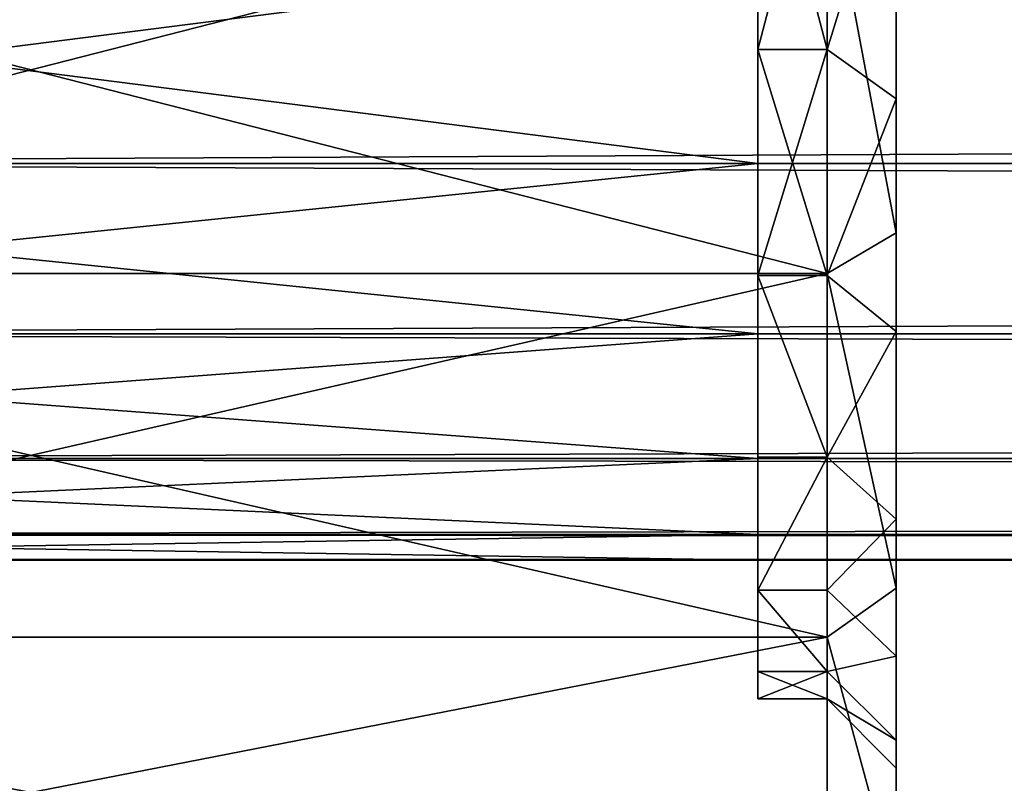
# Model space of a CAD drawing. Header units: centimetres. Extents: x -19 to 19, y -3.5 to 3.5.
# Tile 128 of 154: x -11.633 to -10.922, y -1.661 to -1.11. Entities that reach past the tile are written whole.
import ezdxf

# ---------------------------------------------------------------- set-up
doc = ezdxf.new("R2010")
doc.units = ezdxf.units.CM
doc.header["$LTSCALE"] = 2.54
doc.layers.get('0').update_dxf_attribs({"true_color": 0xff5454})
doc.layers.add('CHROM', color=7, linetype='Continuous', true_color=0x777799)

# ---------------------------------------------------------------- blocks, each defined once
blk = doc.blocks.new('Grupuj#2')
at = {"color": 0}
for p, q in [((0, 2.28647, 4.38168), (30.7, 2.28647, 4.38168)), ((0, 2.28647, 4.38168), (30.7, 2.28647, 4.38168)), ((0, 2.28647, 2.61832), (30.7, 2.28647, 2.61832)), ((0, 2.28647, 2.61832), (30.7, 2.28647, 2.61832)), ((0, 2.16349, 4.18099), (30.7, 2.16349, 4.18099)), ((0, 2.16349, 4.18099), (30.7, 2.16349, 4.18099)), ((0, 2.16349, 2.81901), (30.7, 2.16349, 2.81901)), ((0, 2.16349, 2.81901), (30.7, 2.16349, 2.81901)), ((0, 2.07342, 3.96353), (30.7, 2.07342, 3.96353)), ((0, 2.07342, 3.96353), (30.7, 2.07342, 3.96353)), ((0, 2.07342, 3.03647), (30.7, 2.07342, 3.03647)), ((0, 2.07342, 3.03647), (30.7, 2.07342, 3.03647)), ((0, 2.01847, 3.26535), (30.7, 2.01847, 3.26535)), ((0, 2.01847, 3.73465), (30.7, 2.01847, 3.73465)), ((0, 2.01847, 3.73465), (30.7, 2.01847, 3.73465)), ((0, 2.01847, 3.26535), (30.7, 2.01847, 3.26535)), ((0, 2, 3.5), (30.7, 2, 3.5)), ((0, 2, 3.5), (30.7, 2, 3.5))]:
    blk.add_line(p, q, dxfattribs=at)
mesh = blk.add_polyface(dxfattribs=at)
corners = [(30.7, 2.43934, 4.56066), (0, 2.28647, 4.38168), (30.7, 2.28647, 4.38168), (0, 2.43934, 4.56066)]
mesh.append_faces([[corners[k] for k in face] for face in [(0, 1, 2), (1, 0, 3)]], dxfattribs={"vtx0": -1, "color": 0})
mesh = blk.add_polyface(dxfattribs=at)
corners = [(30.7, 2.28647, 2.61832), (0, 2.43934, 2.43934), (30.7, 2.43934, 2.43934), (0, 2.28647, 2.61832)]
mesh.append_faces([[corners[k] for k in face] for face in [(0, 1, 2), (1, 0, 3)]], dxfattribs={"vtx0": -1, "color": 0})
mesh = blk.add_polyface(dxfattribs=at)
corners = [(30.7, 2.28647, 4.38168), (0, 2.16349, 4.18099), (30.7, 2.16349, 4.18099), (0, 2.28647, 4.38168)]
mesh.append_faces([[corners[k] for k in face] for face in [(0, 1, 2), (1, 0, 3)]], dxfattribs={"vtx0": -1, "color": 0})
mesh = blk.add_polyface(dxfattribs=at)
corners = [(30.7, 2.16349, 2.81901), (0, 2.28647, 2.61832), (30.7, 2.28647, 2.61832), (0, 2.16349, 2.81901)]
mesh.append_faces([[corners[k] for k in face] for face in [(0, 1, 2), (1, 0, 3)]], dxfattribs={"vtx0": -1, "color": 0})
mesh = blk.add_polyface(dxfattribs=at)
corners = [(30.7, 2.16349, 4.18099), (0, 2.07342, 3.96353), (30.7, 2.07342, 3.96353), (0, 2.16349, 4.18099)]
mesh.append_faces([[corners[k] for k in face] for face in [(0, 1, 2), (1, 0, 3)]], dxfattribs={"vtx0": -1, "color": 0})
mesh = blk.add_polyface(dxfattribs=at)
corners = [(30.7, 2.07342, 3.03647), (0, 2.16349, 2.81901), (30.7, 2.16349, 2.81901), (0, 2.07342, 3.03647)]
mesh.append_faces([[corners[k] for k in face] for face in [(0, 1, 2), (1, 0, 3)]], dxfattribs={"vtx0": -1, "color": 0})
mesh = blk.add_polyface(dxfattribs=at)
corners = [(30.7, 2.07342, 3.96353), (0, 2.01847, 3.73465), (30.7, 2.01847, 3.73465), (0, 2.07342, 3.96353)]
mesh.append_faces([[corners[k] for k in face] for face in [(0, 1, 2), (1, 0, 3)]], dxfattribs={"vtx0": -1, "color": 0})
mesh = blk.add_polyface(dxfattribs=at)
corners = [(30.7, 2.01847, 3.26535), (0, 2.07342, 3.03647), (30.7, 2.07342, 3.03647), (0, 2.01847, 3.26535)]
mesh.append_faces([[corners[k] for k in face] for face in [(0, 1, 2), (1, 0, 3)]], dxfattribs={"vtx0": -1, "color": 0})
mesh = blk.add_polyface(dxfattribs=at)
corners = [(30.7, 2, 3.5), (0, 2.01847, 3.26535), (30.7, 2.01847, 3.26535), (0, 2, 3.5)]
mesh.append_faces([[corners[k] for k in face] for face in [(0, 1, 2), (1, 0, 3)]], dxfattribs={"vtx0": -1, "color": 0})
mesh = blk.add_polyface(dxfattribs=at)
corners = [(30.7, 2.01847, 3.73465), (0, 2, 3.5), (30.7, 2, 3.5), (0, 2.01847, 3.73465)]
mesh.append_faces([[corners[k] for k in face] for face in [(0, 1, 2), (1, 0, 3)]], dxfattribs={"vtx0": -1, "color": 0})
blk = doc.blocks.new('Grupuj#1')
at = {"color": 0}
for p, q in [((5.4934, 1.06863, 3.33137), (5.4934, 1.25954, 3.49443)), ((5.4934, 1.25954, 0.90557), (5.4934, 1.06863, 1.06863)), ((5.4934, 1.25954, 0.90557), (5.4934, 1.06863, 1.06863)), ((5.4934, 1.06863, 3.33137), (5.4934, 1.25954, 3.49443)), ((5.5434, 1.25954, 0.90557), (5.5434, 1.06863, 1.06863)), ((5.5434, 1.06863, 3.33137), (5.5434, 1.25954, 3.49443)), ((5.5434, 1.06863, 3.33137), (5.5434, 1.25954, 3.49443)), ((5.5434, 1.25954, 0.90557), (5.5434, 1.06863, 1.06863)), ((5.5934, 1.23006, 0.865), (5.5934, 1.03316, 1.03316)), ((5.5934, 1.03316, 3.36684), (5.5934, 1.23006, 3.535)), ((5.5934, 1.03316, 3.36684), (5.5934, 1.23006, 3.535)), ((5.5934, 1.23006, 0.865), (5.5934, 1.03316, 1.03316)), ((5.5934, 1.03316, 3.36684), (5.5934, 1.23006, 3.535)), ((5.5934, 1.23006, 0.865), (5.5934, 1.03316, 1.03316)), ((5.5934, 1.22399, 0.28447), (5.5934, 0.93635, 0.46074)), ((5.5934, 1.22399, 4.11553), (5.5934, 0.93635, 3.93926)), ((5.5934, 1.22399, 0.28447), (5.5934, 0.93635, 0.46074)), ((5.5934, 1.22399, 4.11553), (5.5934, 0.93635, 3.93926)), ((5.5434, 0.90687, 0.42016), (5.5434, 1.20122, 0.23979)), ((5.5434, 1.20122, 4.16021), (5.5434, 0.90687, 3.97984)), ((5.5434, 0.90687, 0.42016), (5.5434, 1.20122, 0.23979)), ((5.5434, 1.20122, 4.16021), (5.5434, 0.90687, 3.97984)), ((5.4934, 1.13934, 1.13934), (5.4934, 0.98647, 1.31832)), ((5.4934, 0.98647, 3.08168), (5.4934, 1.13934, 3.26066)), ((5.4934, 0.98647, 3.08168), (5.4934, 1.13934, 3.26066)), ((5.4934, 1.13934, 1.13934), (5.4934, 0.98647, 1.31832)), ((5.4934, 0.90557, 3.14046), (5.4934, 1.06863, 3.33137)), ((5.4934, 1.06863, 1.06863), (5.4934, 0.90557, 1.25954)), ((5.5434, 1.06863, 1.06863), (5.4934, 1.06863, 1.06863)), ((5.5434, 1.06863, 1.06863), (5.4934, 1.06863, 1.06863)), ((5.4934, 1.06863, 1.06863), (5.4934, 0.90557, 1.25954)), ((5.5434, 1.06863, 3.33137), (5.4934, 1.06863, 3.33137)), ((5.5434, 1.06863, 3.33137), (5.4934, 1.06863, 3.33137)), ((5.4934, 0.90557, 3.14046), (5.4934, 1.06863, 3.33137)), ((5.5434, 1.06863, 1.06863), (5.5434, 0.90557, 1.25954)), ((5.5434, 0.90557, 3.14046), (5.5434, 1.06863, 3.33137)), ((5.5934, 1.03316, 3.36684), (5.5434, 1.06863, 3.33137)), ((5.5434, 1.06863, 1.06863), (5.5434, 0.90557, 1.25954)), ((5.5934, 1.03316, 1.03316), (5.5434, 1.06863, 1.06863)), ((5.5434, 0.90557, 3.14046), (5.5434, 1.06863, 3.33137)), ((5.5934, 1.03316, 3.36684), (5.5434, 1.06863, 3.33137)), ((5.5934, 1.03316, 1.03316), (5.5434, 1.06863, 1.06863)), ((5.5934, 1.03316, 1.03316), (5.5934, 0.865, 1.23006)), ((5.5934, 0.865, 3.16994), (5.5934, 1.03316, 3.36684)), ((5.5934, 0.865, 3.16994), (5.5934, 1.03316, 3.36684)), ((5.5934, 1.03316, 1.03316), (5.5934, 0.865, 1.23006)), ((5.5934, 1.03316, 1.03316), (5.5934, 0.865, 1.23006)), ((5.5934, 0.865, 3.16994), (5.5934, 1.03316, 3.36684)), ((5.4934, 0.98647, 3.08168), (4.2934, 0.98647, 3.08168)), ((5.4934, 0.98647, 3.08168), (4.2934, 0.98647, 3.08168)), ((5.4934, 0.98647, 1.31832), (4.2934, 0.98647, 1.31832)), ((5.4934, 0.98647, 1.31832), (4.2934, 0.98647, 1.31832)), ((5.4934, 0.98647, 1.31832), (5.4934, 0.86349, 1.51901)), ((5.4934, 0.86349, 2.88099), (5.4934, 0.98647, 3.08168)), ((5.4934, 0.86349, 2.88099), (5.4934, 0.98647, 3.08168)), ((5.4934, 0.98647, 1.31832), (5.4934, 0.86349, 1.51901)), ((5.5434, 0.90687, 0.42016), (5.5934, 0.93635, 0.46074)), ((5.5434, 0.90687, 0.42016), (5.5934, 0.93635, 0.46074)), ((5.5934, 0.93635, 3.93926), (5.5434, 0.90687, 3.97984)), ((5.5934, 0.93635, 3.93926), (5.5434, 0.90687, 3.97984)), ((5.5934, 0.93635, 0.46074), (5.5934, 0.67983, 0.67983)), ((5.5934, 0.93635, 3.93926), (5.5934, 0.67983, 3.72017)), ((5.5934, 0.93635, 0.46074), (5.5934, 0.67983, 0.67983)), ((5.5934, 0.93635, 3.93926), (5.5934, 0.67983, 3.72017)), ((4.3934, 0.90687, 0.42016), (5.5434, 0.90687, 0.42016)), ((4.3934, 0.90687, 0.42016), (5.5434, 0.90687, 0.42016)), ((4.3934, 0.90687, 3.97984), (5.5434, 0.90687, 3.97984)), ((4.3934, 0.90687, 3.97984), (5.5434, 0.90687, 3.97984)), ((5.4934, 0.77439, 2.92638), (5.4934, 0.90557, 3.14046)), ((5.4934, 0.90557, 1.25954), (5.4934, 0.77439, 1.47362)), ((5.5434, 0.90557, 1.25954), (5.4934, 0.90557, 1.25954)), ((5.5434, 0.90557, 3.14046), (5.4934, 0.90557, 3.14046)), ((5.4934, 0.77439, 2.92638), (5.4934, 0.90557, 3.14046)), ((5.5434, 0.90557, 1.25954), (5.4934, 0.90557, 1.25954)), ((5.4934, 0.90557, 1.25954), (5.4934, 0.77439, 1.47362)), ((5.5434, 0.90557, 3.14046), (5.4934, 0.90557, 3.14046)), ((5.5434, 0.64437, 0.64437), (5.5434, 0.90687, 0.42016)), ((5.5434, 0.90687, 3.97984), (5.5434, 0.64437, 3.75563)), ((5.5434, 0.64437, 0.64437), (5.5434, 0.90687, 0.42016)), ((5.5434, 0.90687, 3.97984), (5.5434, 0.64437, 3.75563)), ((5.5434, 0.77439, 2.92638), (5.5434, 0.90557, 3.14046)), ((5.5434, 0.90557, 1.25954), (5.5434, 0.77439, 1.47362)), ((5.5434, 0.77439, 2.92638), (5.5434, 0.90557, 3.14046)), ((5.5434, 0.90557, 3.14046), (5.5934, 0.865, 3.16994)), ((5.5934, 0.865, 1.23006), (5.5434, 0.90557, 1.25954)), ((5.5434, 0.90557, 1.25954), (5.5434, 0.77439, 1.47362)), ((5.5934, 0.865, 1.23006), (5.5434, 0.90557, 1.25954)), ((5.5434, 0.90557, 3.14046), (5.5934, 0.865, 3.16994)), ((5.4934, 0.86349, 2.88099), (4.2934, 0.86349, 2.88099)), ((5.4934, 0.86349, 2.88099), (4.2934, 0.86349, 2.88099)), ((5.4934, 0.86349, 1.51901), (4.2934, 0.86349, 1.51901)), ((5.4934, 0.86349, 1.51901), (4.2934, 0.86349, 1.51901)), ((5.4934, 0.86349, 1.51901), (5.4934, 0.77342, 1.73647)), ((5.4934, 0.77342, 2.66353), (5.4934, 0.86349, 2.88099)), ((5.4934, 0.77342, 2.66353), (5.4934, 0.86349, 2.88099)), ((5.4934, 0.86349, 1.51901), (5.4934, 0.77342, 1.73647)), ((5.5934, 0.865, 1.23006), (5.5934, 0.7297, 1.45085)), ((5.5934, 0.7297, 2.94915), (5.5934, 0.865, 3.16994)), ((5.5934, 0.7297, 2.94915), (5.5934, 0.865, 3.16994)), ((5.5934, 0.865, 1.23006), (5.5934, 0.7297, 1.45085)), ((5.5934, 0.7297, 2.94915), (5.5934, 0.865, 3.16994)), ((5.5934, 0.865, 1.23006), (5.5934, 0.7297, 1.45085)), ((5.4934, 0.77342, 2.66353), (4.2934, 0.77342, 2.66353)), ((5.4934, 0.77342, 2.66353), (4.2934, 0.77342, 2.66353)), ((5.4934, 0.77342, 1.73647), (4.2934, 0.77342, 1.73647)), ((5.4934, 0.77342, 1.73647), (4.2934, 0.77342, 1.73647)), ((5.4934, 0.67831, 2.69443), (5.4934, 0.77439, 2.92638)), ((5.4934, 0.77439, 1.47362), (5.4934, 0.67831, 1.70557)), ((5.5434, 0.77439, 1.47362), (5.4934, 0.77439, 1.47362)), ((5.4934, 0.77439, 1.47362), (5.4934, 0.67831, 1.70557)), ((5.5434, 0.77439, 2.92638), (5.4934, 0.77439, 2.92638)), ((5.5434, 0.77439, 1.47362), (5.4934, 0.77439, 1.47362)), ((5.5434, 0.77439, 2.92638), (5.4934, 0.77439, 2.92638)), ((5.4934, 0.67831, 2.69443), (5.4934, 0.77439, 2.92638)), ((5.4934, 0.77342, 1.73647), (5.4934, 0.71847, 1.96535)), ((5.4934, 0.71847, 2.43465), (5.4934, 0.77342, 2.66353)), ((5.4934, 0.71847, 2.43465), (5.4934, 0.77342, 2.66353)), ((5.4934, 0.77342, 1.73647), (5.4934, 0.71847, 1.96535)), ((5.5434, 0.77439, 1.47362), (5.5434, 0.67831, 1.70557)), ((5.5434, 0.67831, 2.69443), (5.5434, 0.77439, 2.92638)), ((5.5934, 0.7297, 2.94915), (5.5434, 0.77439, 2.92638)), ((5.5934, 0.7297, 1.45085), (5.5434, 0.77439, 1.47362)), ((5.5434, 0.67831, 2.69443), (5.5434, 0.77439, 2.92638)), ((5.5934, 0.7297, 2.94915), (5.5434, 0.77439, 2.92638)), ((5.5434, 0.77439, 1.47362), (5.5434, 0.67831, 1.70557)), ((5.5934, 0.7297, 1.45085), (5.5434, 0.77439, 1.47362)), ((5.5934, 0.7297, 1.45085), (5.5934, 0.63061, 1.69007)), ((5.5934, 0.63061, 2.70993), (5.5934, 0.7297, 2.94915)), ((5.5934, 0.63061, 2.70993), (5.5934, 0.7297, 2.94915)), ((5.5934, 0.7297, 1.45085), (5.5934, 0.63061, 1.69007)), ((5.5934, 0.63061, 2.70993), (5.5934, 0.7297, 2.94915)), ((5.5934, 0.7297, 1.45085), (5.5934, 0.63061, 1.69007)), ((5.4934, 0.71847, 2.43465), (4.2934, 0.71847, 2.43465)), ((5.4934, 0.71847, 1.96535), (4.2934, 0.71847, 1.96535)), ((5.4934, 0.71847, 2.43465), (4.2934, 0.71847, 2.43465)), ((5.4934, 0.71847, 1.96535), (4.2934, 0.71847, 1.96535)), ((5.4934, 0.71847, 1.96535), (5.4934, 0.7, 2.2)), ((5.4934, 0.7, 2.2), (5.4934, 0.71847, 2.43465)), ((5.4934, 0.71847, 1.96535), (5.4934, 0.7, 2.2)), ((5.4934, 0.7, 2.2), (5.4934, 0.71847, 2.43465)), ((5.4934, 0.7, 2.2), (4.2934, 0.7, 2.2)), ((5.4934, 0.7, 2.2), (4.2934, 0.7, 2.2)), ((5.4934, 0.6197, 2.4503), (5.4934, 0.67831, 2.69443)), ((5.4934, 0.67831, 1.70557), (5.4934, 0.6197, 1.9497)), ((5.5434, 0.67831, 1.70557), (5.4934, 0.67831, 1.70557)), ((5.5434, 0.67831, 1.70557), (5.4934, 0.67831, 1.70557)), ((5.4934, 0.67831, 1.70557), (5.4934, 0.6197, 1.9497)), ((5.5434, 0.67831, 2.69443), (5.4934, 0.67831, 2.69443)), ((5.4934, 0.6197, 2.4503), (5.4934, 0.67831, 2.69443)), ((5.5434, 0.67831, 2.69443), (5.4934, 0.67831, 2.69443)), ((5.5434, 0.64437, 0.64437), (5.5934, 0.67983, 0.67983)), ((5.5434, 0.64437, 0.64437), (5.5934, 0.67983, 0.67983)), ((5.5434, 0.64437, 3.75563), (5.5934, 0.67983, 3.72017)), ((5.5434, 0.64437, 3.75563), (5.5934, 0.67983, 3.72017)), ((5.5434, 0.67831, 1.70557), (5.5434, 0.6197, 1.9497)), ((5.5434, 0.6197, 2.4503), (5.5434, 0.67831, 2.69443)), ((5.5434, 0.6197, 2.4503), (5.5434, 0.67831, 2.69443)), ((5.5934, 0.63061, 2.70993), (5.5434, 0.67831, 2.69443)), ((5.5934, 0.63061, 2.70993), (5.5434, 0.67831, 2.69443)), ((5.5934, 0.63061, 1.69007), (5.5434, 0.67831, 1.70557)), ((5.5434, 0.67831, 1.70557), (5.5434, 0.6197, 1.9497)), ((5.5934, 0.63061, 1.69007), (5.5434, 0.67831, 1.70557)), ((5.5934, 0.46074, 3.46365), (5.5934, 0.67983, 3.72017)), ((5.5934, 0.67983, 0.67983), (5.5934, 0.46074, 0.93635)), ((5.5934, 0.67983, 0.67983), (5.5934, 0.46074, 0.93635)), ((5.5934, 0.46074, 3.46365), (5.5934, 0.67983, 3.72017)), ((4.3934, 0.64437, 3.75563), (5.5434, 0.64437, 3.75563)), ((4.3934, 0.64437, 0.64437), (5.5434, 0.64437, 0.64437)), ((4.3934, 0.64437, 0.64437), (5.5434, 0.64437, 0.64437)), ((4.3934, 0.64437, 3.75563), (5.5434, 0.64437, 3.75563)), ((5.5434, 0.64437, 3.75563), (5.5434, 0.42016, 3.49313)), ((5.5434, 0.42016, 0.90687), (5.5434, 0.64437, 0.64437)), ((5.5434, 0.42016, 0.90687), (5.5434, 0.64437, 0.64437)), ((5.5434, 0.64437, 3.75563), (5.5434, 0.42016, 3.49313)), ((5.5934, 0.63061, 1.69007), (5.5934, 0.57016, 1.94186)), ((5.5934, 0.57016, 2.45814), (5.5934, 0.63061, 2.70993)), ((5.5934, 0.57016, 2.45814), (5.5934, 0.63061, 2.70993)), ((5.5934, 0.63061, 1.69007), (5.5934, 0.57016, 1.94186)), ((5.5934, 0.57016, 2.45814), (5.5934, 0.63061, 2.70993)), ((5.5934, 0.63061, 1.69007), (5.5934, 0.57016, 1.94186)), ((5.4934, 0.6, 2.2), (5.4934, 0.6197, 2.4503)), ((5.4934, 0.6197, 1.9497), (5.4934, 0.6, 2.2)), ((5.5434, 0.6197, 1.9497), (5.4934, 0.6197, 1.9497)), ((5.5434, 0.6197, 2.4503), (5.4934, 0.6197, 2.4503)), ((5.5434, 0.6197, 1.9497), (5.4934, 0.6197, 1.9497)), ((5.4934, 0.6197, 1.9497), (5.4934, 0.6, 2.2)), ((5.5434, 0.6197, 2.4503), (5.4934, 0.6197, 2.4503)), ((5.4934, 0.6, 2.2), (5.4934, 0.6197, 2.4503)), ((5.5434, 0.6197, 1.9497), (5.5434, 0.6, 2.2)), ((5.5434, 0.6, 2.2), (5.5434, 0.6197, 2.4503)), ((5.5434, 0.6, 2.2), (5.5434, 0.6197, 2.4503)), ((5.5934, 0.57016, 2.45814), (5.5434, 0.6197, 2.4503)), ((5.5934, 0.57016, 2.45814), (5.5434, 0.6197, 2.4503)), ((5.5434, 0.6197, 1.9497), (5.5434, 0.6, 2.2)), ((5.5934, 0.57016, 1.94186), (5.5434, 0.6197, 1.9497)), ((5.5934, 0.57016, 1.94186), (5.5434, 0.6197, 1.9497)), ((5.5434, 0.6, 2.2), (5.4934, 0.6, 2.2)), ((5.5434, 0.6, 2.2), (5.4934, 0.6, 2.2)), ((5.5934, 0.54985, 2.2), (5.5434, 0.6, 2.2)), ((5.5934, 0.54985, 2.2), (5.5434, 0.6, 2.2)), ((5.5934, 0.57016, 1.94186), (5.5934, 0.54985, 2.2)), ((5.5934, 0.54985, 2.2), (5.5934, 0.57016, 2.45814)), ((5.5934, 0.54985, 2.2), (5.5934, 0.57016, 2.45814)), ((5.5934, 0.57016, 1.94186), (5.5934, 0.54985, 2.2)), ((5.5934, 0.54985, 2.2), (5.5934, 0.57016, 2.45814)), ((5.5934, 0.57016, 1.94186), (5.5934, 0.54985, 2.2))]:
    blk.add_line(p, q, dxfattribs=at)
mesh = blk.add_polyface(dxfattribs=at)
corners = [(5.5934, 0.46074, 0.93635), (5.5934, 0.57016, 1.94186), (5.5934, 0.54985, 2.2), (5.5934, 0.67983, 0.67983), (5.5934, 0.63061, 1.69007), (5.5934, 0.7297, 1.45085), (5.5934, 0.93635, 0.46074), (5.5934, 0.865, 1.23006), (5.5934, 1.03316, 1.03316), (5.5934, 1.22399, 0.28447), (5.5934, 1.23006, 0.865), (5.5934, 1.53566, 0.15538), (5.5934, 1.45085, 0.7297), (5.5934, 1.69007, 0.63061), (5.5934, 1.86369, 0.07662), (5.5934, 1.94186, 0.57016), (5.5934, 2.2, 0.05015), (5.5934, 2.2, 0.54985), (5.5934, 2.53631, 0.07662), (5.5934, 2.45814, 0.57016), (5.5934, 2.70993, 0.63061), (5.5934, 2.86434, 0.15538), (5.5934, 2.94915, 0.7297), (5.5934, 3.17601, 0.28447), (5.5934, 3.16994, 0.865), (5.5934, 3.36684, 1.03316), (5.5934, 3.46365, 0.46074), (5.5934, 3.535, 1.23006), (5.5934, 3.72017, 0.67983), (5.5934, 3.6703, 1.45085), (5.5934, 3.76939, 1.69007), (5.5934, 3.93926, 0.93635), (5.5934, 3.82984, 1.94186), (5.5934, 3.85015, 2.2), (5.5934, 3.93926, 3.46365), (5.5934, 4.11553, 3.17601), (5.5934, 4.11553, 1.22399), (5.5934, 4.24462, 1.53566), (5.5934, 4.24462, 2.86434), (5.5934, 4.32338, 2.53631), (5.5934, 4.32338, 1.86369), (5.5934, 4.34985, 2.2), (5.5934, 0.07662, 1.86369), (5.5934, 0.07662, 2.53631), (5.5934, 0.05015, 2.2), (5.5934, 0.15538, 1.53566), (5.5934, 0.15538, 2.86434), (5.5934, 0.28447, 1.22399), (5.5934, 0.28447, 3.17601), (5.5934, 0.46074, 3.46365), (5.5934, 0.57016, 2.45814), (5.5934, 0.67983, 3.72017), (5.5934, 0.63061, 2.70993), (5.5934, 0.7297, 2.94915), (5.5934, 0.93635, 3.93926), (5.5934, 0.865, 3.16994), (5.5934, 1.03316, 3.36684), (5.5934, 1.22399, 4.11553), (5.5934, 1.23006, 3.535), (5.5934, 1.53566, 4.24462), (5.5934, 1.45085, 3.6703), (5.5934, 1.69007, 3.76939), (5.5934, 1.86369, 4.32338), (5.5934, 1.94186, 3.82984), (5.5934, 2.2, 4.34985), (5.5934, 2.2, 3.85015), (5.5934, 2.53631, 4.32338), (5.5934, 2.45814, 3.82984), (5.5934, 2.70993, 3.76939), (5.5934, 2.86434, 4.24462), (5.5934, 2.94915, 3.6703), (5.5934, 3.17601, 4.11553), (5.5934, 3.16994, 3.535), (5.5934, 3.36684, 3.36684), (5.5934, 3.46365, 3.93926), (5.5934, 3.535, 3.16994), (5.5934, 3.72017, 3.72017), (5.5934, 3.6703, 2.94915), (5.5934, 3.76939, 2.70993), (5.5934, 3.82984, 2.45814)]
mesh.append_faces([[corners[k] for k in face] for face in [(39, 40, 41), (42, 43, 44)]], dxfattribs={"vtx0": -1, "color": 0})
mesh.append_faces([[corners[k] for k in face] for face in [(1, 3, 4), (4, 3, 5), (5, 6, 7), (7, 6, 8), (8, 9, 10), (10, 11, 12), (12, 11, 13), (13, 14, 15), (15, 16, 17), (17, 18, 19), (19, 18, 20), (20, 21, 22), (22, 23, 24), (24, 23, 25), (25, 26, 27), (27, 28, 29), (29, 28, 30), (30, 31, 32), (32, 31, 33), (34, 31, 35), (35, 37, 38), (38, 37, 39), (43, 45, 46), (46, 47, 48), (48, 0, 49), (49, 50, 51), (51, 53, 54), (54, 56, 57), (57, 58, 59), (59, 61, 62), (62, 63, 64), (64, 65, 66), (66, 68, 69), (69, 70, 71), (71, 73, 74), (74, 75, 76), (76, 78, 34)]], dxfattribs={"vtx0": -1, "vtx1": -1, "color": 0})
mesh.append_faces([[corners[k] for k in face] for face in [(33, 31, 34), (49, 0, 2)]], dxfattribs={"vtx0": -1, "vtx1": -1, "vtx2": -1, "color": 0})
mesh.append_faces([[corners[k] for k in face] for face in [(0, 1, 2), (1, 0, 3), (5, 3, 6), (8, 6, 9), (10, 9, 11), (13, 11, 14), (15, 14, 16), (17, 16, 18), (20, 18, 21), (22, 21, 23), (25, 23, 26), (27, 26, 28), (30, 28, 31), (35, 31, 36), (35, 36, 37), (39, 37, 40), (43, 42, 45), (46, 45, 47), (48, 47, 0), (49, 2, 50), (51, 50, 52), (51, 52, 53), (54, 53, 55), (54, 55, 56), (57, 56, 58), (59, 58, 60), (59, 60, 61), (62, 61, 63), (64, 63, 65), (66, 65, 67), (66, 67, 68), (69, 68, 70), (71, 70, 72), (71, 72, 73), (74, 73, 75), (76, 75, 77), (76, 77, 78), (34, 78, 79), (34, 79, 33)]], dxfattribs={"vtx0": -1, "vtx2": -1, "color": 0})
mesh = blk.add_polyface(dxfattribs=at)
corners = [(5.5934, 0.57016, 1.94186), (5.5934, 0.57016, 2.45814), (5.5934, 0.54985, 2.2), (5.5934, 0.63061, 2.70993), (5.5934, 0.63061, 1.69007), (5.5934, 0.7297, 2.94915), (5.5934, 0.7297, 1.45085), (5.5934, 0.865, 1.23006), (5.5934, 0.865, 3.16994), (5.5934, 1.03316, 3.36684), (5.5934, 1.03316, 1.03316), (5.5934, 1.23006, 3.535), (5.5934, 1.23006, 0.865), (5.5934, 1.45085, 3.6703), (5.5934, 1.45085, 0.7297), (5.5934, 1.69007, 0.63061), (5.5934, 1.69007, 3.76939), (5.5934, 1.94186, 3.82984), (5.5934, 1.94186, 0.57016), (5.5934, 2.2, 0.54985), (5.5934, 2.2, 3.85015), (5.5934, 2.45814, 0.57016), (5.5934, 2.45814, 3.82984), (5.5934, 2.70993, 3.76939), (5.5934, 2.70993, 0.63061), (5.5934, 2.94915, 0.7297), (5.5934, 2.94915, 3.6703), (5.5934, 3.16994, 3.535), (5.5934, 3.16994, 0.865), (5.5934, 3.36684, 3.36684), (5.5934, 3.36684, 1.03316), (5.5934, 3.535, 3.16994), (5.5934, 3.535, 1.23006), (5.5934, 3.6703, 1.45085), (5.5934, 3.6703, 2.94915), (5.5934, 3.76939, 2.70993), (5.5934, 3.76939, 1.69007), (5.5934, 3.82984, 2.45814), (5.5934, 3.82984, 1.94186), (5.5934, 3.85015, 2.2)]
mesh.append_faces([[corners[k] for k in face] for face in [(0, 1, 2), (37, 38, 39)]], dxfattribs={"vtx0": -1, "color": 0})
mesh.append_faces([[corners[k] for k in face] for face in [(1, 0, 3), (3, 4, 5), (5, 7, 8), (8, 7, 9), (9, 10, 11), (11, 12, 13), (13, 15, 16), (16, 15, 17), (17, 19, 20), (20, 21, 22), (22, 21, 23), (23, 25, 26), (26, 25, 27), (27, 28, 29), (29, 30, 31), (31, 33, 34), (34, 33, 35), (35, 36, 37)]], dxfattribs={"vtx0": -1, "vtx1": -1, "color": 0})
mesh.append_faces([[corners[k] for k in face] for face in [(3, 0, 4), (5, 4, 6), (5, 6, 7), (9, 7, 10), (11, 10, 12), (13, 12, 14), (13, 14, 15), (17, 15, 18), (17, 18, 19), (20, 19, 21), (23, 21, 24), (23, 24, 25), (27, 25, 28), (29, 28, 30), (31, 30, 32), (31, 32, 33), (35, 33, 36), (37, 36, 38)]], dxfattribs={"vtx0": -1, "vtx2": -1, "color": 0})
mesh = blk.add_polyface(dxfattribs=at)
corners = [(5.4934, 0.6197, 1.9497), (5.4934, 0.6197, 2.4503), (5.4934, 0.6, 2.2), (5.4934, 0.67831, 2.69443), (5.4934, 0.67831, 1.70557), (5.4934, 0.7, 2.2), (5.4934, 0.71847, 1.96535), (5.4934, 0.77439, 1.47362), (5.4934, 0.77342, 1.73647), (5.4934, 0.86349, 1.51901), (5.4934, 0.90557, 1.25954), (5.4934, 0.98647, 1.31832), (5.4934, 1.06863, 1.06863), (5.4934, 1.13934, 1.13934), (5.4934, 1.25954, 0.90557), (5.4934, 1.31832, 0.98647), (5.4934, 1.47362, 0.77439), (5.4934, 1.51901, 0.86349), (5.4934, 1.70557, 0.67831), (5.4934, 1.73647, 0.77342), (5.4934, 1.9497, 0.6197), (5.4934, 1.96535, 0.71847), (5.4934, 2.2, 0.6), (5.4934, 2.2, 0.7), (5.4934, 2.4503, 0.6197), (5.4934, 2.43465, 0.71847), (5.4934, 2.66353, 0.77342), (5.4934, 2.69443, 0.67831), (5.4934, 2.88099, 0.86349), (5.4934, 2.92638, 0.77439), (5.4934, 3.08168, 0.98647), (5.4934, 3.14046, 0.90557), (5.4934, 3.26066, 1.13934), (5.4934, 3.33137, 1.06863), (5.4934, 3.41353, 1.31832), (5.4934, 3.49443, 1.25954), (5.4934, 3.53651, 1.51901), (5.4934, 3.62561, 1.47362), (5.4934, 3.62658, 1.73647), (5.4934, 3.72169, 1.70557), (5.4934, 3.68153, 1.96535), (5.4934, 3.7, 2.2), (5.4934, 0.71847, 2.43465), (5.4934, 0.77439, 2.92638), (5.4934, 0.77342, 2.66353), (5.4934, 0.86349, 2.88099), (5.4934, 0.90557, 3.14046), (5.4934, 0.98647, 3.08168), (5.4934, 1.06863, 3.33137), (5.4934, 1.13934, 3.26066), (5.4934, 1.25954, 3.49443), (5.4934, 1.31832, 3.41353), (5.4934, 1.47362, 3.62561), (5.4934, 1.51901, 3.53651), (5.4934, 1.70557, 3.72169), (5.4934, 1.73647, 3.62658), (5.4934, 1.9497, 3.7803), (5.4934, 1.96535, 3.68153), (5.4934, 2.2, 3.8), (5.4934, 2.2, 3.7), (5.4934, 2.43465, 3.68153), (5.4934, 2.4503, 3.7803), (5.4934, 2.66353, 3.62658), (5.4934, 2.69443, 3.72169), (5.4934, 2.88099, 3.53651), (5.4934, 2.92638, 3.62561), (5.4934, 3.08168, 3.41353), (5.4934, 3.14046, 3.49443), (5.4934, 3.26066, 3.26066), (5.4934, 3.33137, 3.33137), (5.4934, 3.41353, 3.08168), (5.4934, 3.49443, 3.14046), (5.4934, 3.53651, 2.88099), (5.4934, 3.62561, 2.92638), (5.4934, 3.62658, 2.66353), (5.4934, 3.72169, 2.69443), (5.4934, 3.68153, 2.43465), (5.4934, 3.7803, 1.9497), (5.4934, 3.7803, 2.4503), (5.4934, 3.8, 2.2)]
mesh.append_faces([[corners[k] for k in face] for face in [(0, 1, 2), (78, 77, 79)]], dxfattribs={"vtx0": -1, "color": 0})
mesh.append_faces([[corners[k] for k in face] for face in [(1, 0, 3), (5, 4, 6), (6, 7, 8), (8, 7, 9), (9, 10, 11), (11, 12, 13), (13, 14, 15), (15, 16, 17), (17, 18, 19), (19, 20, 21), (21, 22, 23), (23, 24, 25), (25, 24, 26), (26, 27, 28), (28, 29, 30), (30, 31, 32), (32, 33, 34), (34, 35, 36), (36, 37, 38), (38, 39, 40), (40, 39, 41), (3, 42, 43), (42, 3, 5), (43, 45, 46), (46, 47, 48), (48, 49, 50), (50, 51, 52), (52, 53, 54), (54, 55, 56), (56, 57, 58), (58, 60, 61), (61, 62, 63), (63, 64, 65), (65, 66, 67), (67, 68, 69), (69, 70, 71), (71, 72, 73), (73, 74, 75), (75, 77, 78)]], dxfattribs={"vtx0": -1, "vtx1": -1, "color": 0})
mesh.append_faces([[corners[k] for k in face] for face in [(3, 4, 5), (75, 41, 39)]], dxfattribs={"vtx0": -1, "vtx1": -1, "vtx2": -1, "color": 0})
mesh.append_faces([[corners[k] for k in face] for face in [(3, 0, 4), (6, 4, 7), (9, 7, 10), (11, 10, 12), (13, 12, 14), (15, 14, 16), (17, 16, 18), (19, 18, 20), (21, 20, 22), (23, 22, 24), (26, 24, 27), (28, 27, 29), (30, 29, 31), (32, 31, 33), (34, 33, 35), (36, 35, 37), (38, 37, 39), (43, 42, 44), (43, 44, 45), (46, 45, 47), (48, 47, 49), (50, 49, 51), (52, 51, 53), (54, 53, 55), (56, 55, 57), (58, 57, 59), (58, 59, 60), (61, 60, 62), (63, 62, 64), (65, 64, 66), (67, 66, 68), (69, 68, 70), (71, 70, 72), (73, 72, 74), (75, 74, 76), (75, 76, 41), (75, 39, 77)]], dxfattribs={"vtx0": -1, "vtx2": -1, "color": 0})
mesh = blk.add_polyface(dxfattribs=at)
corners = [(5.5434, 1.06863, 1.06863), (5.4934, 1.25954, 0.90557), (5.4934, 1.06863, 1.06863), (5.5434, 1.25954, 0.90557)]
mesh.append_faces([[corners[k] for k in face] for face in [(0, 1, 2), (1, 0, 3)]], dxfattribs={"vtx0": -1, "color": 0})
mesh = blk.add_polyface(dxfattribs=at)
corners = [(5.5434, 1.25954, 3.49443), (5.4934, 1.06863, 3.33137), (5.4934, 1.25954, 3.49443), (5.5434, 1.06863, 3.33137)]
mesh.append_faces([[corners[k] for k in face] for face in [(0, 1, 2), (1, 0, 3)]], dxfattribs={"vtx0": -1, "color": 0})
mesh = blk.add_polyface(dxfattribs=at)
corners = [(5.5434, 1.06863, 3.33137), (5.5934, 1.23006, 3.535), (5.5934, 1.03316, 3.36684), (5.5434, 1.25954, 3.49443)]
mesh.append_faces([[corners[k] for k in face] for face in [(0, 1, 2), (1, 0, 3)]], dxfattribs={"vtx0": -1, "color": 0})
mesh = blk.add_polyface(dxfattribs=at)
corners = [(5.5934, 1.23006, 0.865), (5.5434, 1.06863, 1.06863), (5.5934, 1.03316, 1.03316), (5.5434, 1.25954, 0.90557)]
mesh.append_faces([[corners[k] for k in face] for face in [(0, 1, 2), (1, 0, 3)]], dxfattribs={"vtx0": -1, "color": 0})
mesh = blk.add_polyface(dxfattribs=at)
corners = [(5.5434, 1.20122, 0.23979), (5.5934, 0.93635, 0.46074), (5.5434, 0.90687, 0.42016), (5.5934, 1.22399, 0.28447)]
mesh.append_faces([[corners[k] for k in face] for face in [(0, 1, 2), (1, 0, 3)]], dxfattribs={"vtx0": -1, "color": 0})
mesh = blk.add_polyface(dxfattribs=at)
corners = [(5.5934, 0.93635, 3.93926), (5.5434, 1.20122, 4.16021), (5.5434, 0.90687, 3.97984), (5.5934, 1.22399, 4.11553)]
mesh.append_faces([[corners[k] for k in face] for face in [(0, 1, 2), (1, 0, 3)]], dxfattribs={"vtx0": -1, "color": 0})
mesh = blk.add_polyface(dxfattribs=at)
corners = [(5.5434, 1.20122, 0.23979), (4.3934, 0.90687, 0.42016), (4.3934, 1.20122, 0.23979), (5.5434, 0.90687, 0.42016)]
mesh.append_faces([[corners[k] for k in face] for face in [(0, 1, 2), (1, 0, 3)]], dxfattribs={"vtx0": -1, "color": 0})
mesh = blk.add_polyface(dxfattribs=at)
corners = [(5.5434, 0.90687, 3.97984), (4.3934, 1.20122, 4.16021), (4.3934, 0.90687, 3.97984), (5.5434, 1.20122, 4.16021)]
mesh.append_faces([[corners[k] for k in face] for face in [(0, 1, 2), (1, 0, 3)]], dxfattribs={"vtx0": -1, "color": 0})
mesh = blk.add_polyface(dxfattribs=at)
corners = [(4.2934, 1.13934, 3.26066), (5.4934, 0.98647, 3.08168), (4.2934, 0.98647, 3.08168), (5.4934, 1.13934, 3.26066)]
mesh.append_faces([[corners[k] for k in face] for face in [(0, 1, 2), (1, 0, 3)]], dxfattribs={"vtx0": -1, "color": 0})
mesh = blk.add_polyface(dxfattribs=at)
corners = [(4.2934, 0.98647, 1.31832), (5.4934, 1.13934, 1.13934), (4.2934, 1.13934, 1.13934), (5.4934, 0.98647, 1.31832)]
mesh.append_faces([[corners[k] for k in face] for face in [(0, 1, 2), (1, 0, 3)]], dxfattribs={"vtx0": -1, "color": 0})
mesh = blk.add_polyface(dxfattribs=at)
corners = [(5.4934, 0.90557, 1.25954), (5.5434, 1.06863, 1.06863), (5.4934, 1.06863, 1.06863), (5.5434, 0.90557, 1.25954)]
mesh.append_faces([[corners[k] for k in face] for face in [(0, 1, 2), (1, 0, 3)]], dxfattribs={"vtx0": -1, "color": 0})
mesh = blk.add_polyface(dxfattribs=at)
corners = [(5.4934, 1.06863, 3.33137), (5.5434, 0.90557, 3.14046), (5.4934, 0.90557, 3.14046), (5.5434, 1.06863, 3.33137)]
mesh.append_faces([[corners[k] for k in face] for face in [(0, 1, 2), (1, 0, 3)]], dxfattribs={"vtx0": -1, "color": 0})
mesh = blk.add_polyface(dxfattribs=at)
corners = [(5.5934, 1.03316, 1.03316), (5.5434, 0.90557, 1.25954), (5.5934, 0.865, 1.23006), (5.5434, 1.06863, 1.06863)]
mesh.append_faces([[corners[k] for k in face] for face in [(0, 1, 2), (1, 0, 3)]], dxfattribs={"vtx0": -1, "color": 0})
mesh = blk.add_polyface(dxfattribs=at)
corners = [(5.5434, 0.90557, 3.14046), (5.5934, 1.03316, 3.36684), (5.5934, 0.865, 3.16994), (5.5434, 1.06863, 3.33137)]
mesh.append_faces([[corners[k] for k in face] for face in [(0, 1, 2), (1, 0, 3)]], dxfattribs={"vtx0": -1, "color": 0})
mesh = blk.add_polyface(dxfattribs=at)
corners = [(4.2934, 0.98647, 3.08168), (5.4934, 0.86349, 2.88099), (4.2934, 0.86349, 2.88099), (5.4934, 0.98647, 3.08168)]
mesh.append_faces([[corners[k] for k in face] for face in [(0, 1, 2), (1, 0, 3)]], dxfattribs={"vtx0": -1, "color": 0})
mesh = blk.add_polyface(dxfattribs=at)
corners = [(4.2934, 0.86349, 1.51901), (5.4934, 0.98647, 1.31832), (4.2934, 0.98647, 1.31832), (5.4934, 0.86349, 1.51901)]
mesh.append_faces([[corners[k] for k in face] for face in [(0, 1, 2), (1, 0, 3)]], dxfattribs={"vtx0": -1, "color": 0})
mesh = blk.add_polyface(dxfattribs=at)
corners = [(5.5434, 0.90687, 0.42016), (5.5934, 0.67983, 0.67983), (5.5434, 0.64437, 0.64437), (5.5934, 0.93635, 0.46074)]
mesh.append_faces([[corners[k] for k in face] for face in [(0, 1, 2), (1, 0, 3)]], dxfattribs={"vtx0": -1, "color": 0})
mesh = blk.add_polyface(dxfattribs=at)
corners = [(5.5934, 0.67983, 3.72017), (5.5434, 0.90687, 3.97984), (5.5434, 0.64437, 3.75563), (5.5934, 0.93635, 3.93926)]
mesh.append_faces([[corners[k] for k in face] for face in [(0, 1, 2), (1, 0, 3)]], dxfattribs={"vtx0": -1, "color": 0})
mesh = blk.add_polyface(dxfattribs=at)
corners = [(5.5434, 0.90687, 0.42016), (4.3934, 0.64437, 0.64437), (4.3934, 0.90687, 0.42016), (5.5434, 0.64437, 0.64437)]
mesh.append_faces([[corners[k] for k in face] for face in [(0, 1, 2), (1, 0, 3)]], dxfattribs={"vtx0": -1, "color": 0})
mesh = blk.add_polyface(dxfattribs=at)
corners = [(5.5434, 0.64437, 3.75563), (4.3934, 0.90687, 3.97984), (4.3934, 0.64437, 3.75563), (5.5434, 0.90687, 3.97984)]
mesh.append_faces([[corners[k] for k in face] for face in [(0, 1, 2), (1, 0, 3)]], dxfattribs={"vtx0": -1, "color": 0})
mesh = blk.add_polyface(dxfattribs=at)
corners = [(5.4934, 0.90557, 3.14046), (5.5434, 0.77439, 2.92638), (5.4934, 0.77439, 2.92638), (5.5434, 0.90557, 3.14046)]
mesh.append_faces([[corners[k] for k in face] for face in [(0, 1, 2), (1, 0, 3)]], dxfattribs={"vtx0": -1, "color": 0})
mesh = blk.add_polyface(dxfattribs=at)
corners = [(5.4934, 0.90557, 1.25954), (5.5434, 0.77439, 1.47362), (5.5434, 0.90557, 1.25954), (5.4934, 0.77439, 1.47362)]
mesh.append_faces([[corners[k] for k in face] for face in [(0, 1, 2), (1, 0, 3)]], dxfattribs={"vtx0": -1, "color": 0})
mesh = blk.add_polyface(dxfattribs=at)
corners = [(5.5434, 0.77439, 2.92638), (5.5934, 0.865, 3.16994), (5.5934, 0.7297, 2.94915), (5.5434, 0.90557, 3.14046)]
mesh.append_faces([[corners[k] for k in face] for face in [(0, 1, 2), (1, 0, 3)]], dxfattribs={"vtx0": -1, "color": 0})
mesh = blk.add_polyface(dxfattribs=at)
corners = [(5.5934, 0.865, 1.23006), (5.5434, 0.77439, 1.47362), (5.5934, 0.7297, 1.45085), (5.5434, 0.90557, 1.25954)]
mesh.append_faces([[corners[k] for k in face] for face in [(0, 1, 2), (1, 0, 3)]], dxfattribs={"vtx0": -1, "color": 0})
mesh = blk.add_polyface(dxfattribs=at)
corners = [(4.2934, 0.86349, 2.88099), (5.4934, 0.77342, 2.66353), (4.2934, 0.77342, 2.66353), (5.4934, 0.86349, 2.88099)]
mesh.append_faces([[corners[k] for k in face] for face in [(0, 1, 2), (1, 0, 3)]], dxfattribs={"vtx0": -1, "color": 0})
mesh = blk.add_polyface(dxfattribs=at)
corners = [(4.2934, 0.77342, 1.73647), (5.4934, 0.86349, 1.51901), (4.2934, 0.86349, 1.51901), (5.4934, 0.77342, 1.73647)]
mesh.append_faces([[corners[k] for k in face] for face in [(0, 1, 2), (1, 0, 3)]], dxfattribs={"vtx0": -1, "color": 0})
mesh = blk.add_polyface(dxfattribs=at)
corners = [(4.2934, 0.77342, 2.66353), (5.4934, 0.71847, 2.43465), (4.2934, 0.71847, 2.43465), (5.4934, 0.77342, 2.66353)]
mesh.append_faces([[corners[k] for k in face] for face in [(0, 1, 2), (1, 0, 3)]], dxfattribs={"vtx0": -1, "color": 0})
mesh = blk.add_polyface(dxfattribs=at)
corners = [(4.2934, 0.71847, 1.96535), (5.4934, 0.77342, 1.73647), (4.2934, 0.77342, 1.73647), (5.4934, 0.71847, 1.96535)]
mesh.append_faces([[corners[k] for k in face] for face in [(0, 1, 2), (1, 0, 3)]], dxfattribs={"vtx0": -1, "color": 0})
mesh = blk.add_polyface(dxfattribs=at)
corners = [(5.4934, 0.67831, 1.70557), (5.5434, 0.77439, 1.47362), (5.4934, 0.77439, 1.47362), (5.5434, 0.67831, 1.70557)]
mesh.append_faces([[corners[k] for k in face] for face in [(0, 1, 2), (1, 0, 3)]], dxfattribs={"vtx0": -1, "color": 0})
mesh = blk.add_polyface(dxfattribs=at)
corners = [(5.4934, 0.67831, 2.69443), (5.5434, 0.77439, 2.92638), (5.5434, 0.67831, 2.69443), (5.4934, 0.77439, 2.92638)]
mesh.append_faces([[corners[k] for k in face] for face in [(0, 1, 2), (1, 0, 3)]], dxfattribs={"vtx0": -1, "color": 0})
mesh = blk.add_polyface(dxfattribs=at)
corners = [(5.5434, 0.67831, 2.69443), (5.5934, 0.7297, 2.94915), (5.5934, 0.63061, 2.70993), (5.5434, 0.77439, 2.92638)]
mesh.append_faces([[corners[k] for k in face] for face in [(0, 1, 2), (1, 0, 3)]], dxfattribs={"vtx0": -1, "color": 0})
mesh = blk.add_polyface(dxfattribs=at)
corners = [(5.5934, 0.7297, 1.45085), (5.5434, 0.67831, 1.70557), (5.5934, 0.63061, 1.69007), (5.5434, 0.77439, 1.47362)]
mesh.append_faces([[corners[k] for k in face] for face in [(0, 1, 2), (1, 0, 3)]], dxfattribs={"vtx0": -1, "color": 0})
mesh = blk.add_polyface(dxfattribs=at)
corners = [(4.2934, 0.7, 2.2), (5.4934, 0.71847, 1.96535), (4.2934, 0.71847, 1.96535), (5.4934, 0.7, 2.2)]
mesh.append_faces([[corners[k] for k in face] for face in [(0, 1, 2), (1, 0, 3)]], dxfattribs={"vtx0": -1, "color": 0})
mesh = blk.add_polyface(dxfattribs=at)
corners = [(4.2934, 0.71847, 2.43465), (5.4934, 0.7, 2.2), (4.2934, 0.7, 2.2), (5.4934, 0.71847, 2.43465)]
mesh.append_faces([[corners[k] for k in face] for face in [(0, 1, 2), (1, 0, 3)]], dxfattribs={"vtx0": -1, "color": 0})
mesh = blk.add_polyface(dxfattribs=at)
corners = [(5.4934, 0.67831, 1.70557), (5.5434, 0.6197, 1.9497), (5.5434, 0.67831, 1.70557), (5.4934, 0.6197, 1.9497)]
mesh.append_faces([[corners[k] for k in face] for face in [(0, 1, 2), (1, 0, 3)]], dxfattribs={"vtx0": -1, "color": 0})
mesh = blk.add_polyface(dxfattribs=at)
corners = [(5.4934, 0.67831, 2.69443), (5.5434, 0.6197, 2.4503), (5.4934, 0.6197, 2.4503), (5.5434, 0.67831, 2.69443)]
mesh.append_faces([[corners[k] for k in face] for face in [(0, 1, 2), (1, 0, 3)]], dxfattribs={"vtx0": -1, "color": 0})
mesh = blk.add_polyface(dxfattribs=at)
corners = [(5.5434, 0.64437, 0.64437), (5.5934, 0.46074, 0.93635), (5.5434, 0.42016, 0.90687), (5.5934, 0.67983, 0.67983)]
mesh.append_faces([[corners[k] for k in face] for face in [(0, 1, 2), (1, 0, 3)]], dxfattribs={"vtx0": -1, "color": 0})
mesh = blk.add_polyface(dxfattribs=at)
corners = [(5.5934, 0.46074, 3.46365), (5.5434, 0.64437, 3.75563), (5.5434, 0.42016, 3.49313), (5.5934, 0.67983, 3.72017)]
mesh.append_faces([[corners[k] for k in face] for face in [(0, 1, 2), (1, 0, 3)]], dxfattribs={"vtx0": -1, "color": 0})
mesh = blk.add_polyface(dxfattribs=at)
corners = [(5.5434, 0.6197, 2.4503), (5.5934, 0.63061, 2.70993), (5.5934, 0.57016, 2.45814), (5.5434, 0.67831, 2.69443)]
mesh.append_faces([[corners[k] for k in face] for face in [(0, 1, 2), (1, 0, 3)]], dxfattribs={"vtx0": -1, "color": 0})
mesh = blk.add_polyface(dxfattribs=at)
corners = [(5.5934, 0.63061, 1.69007), (5.5434, 0.6197, 1.9497), (5.5934, 0.57016, 1.94186), (5.5434, 0.67831, 1.70557)]
mesh.append_faces([[corners[k] for k in face] for face in [(0, 1, 2), (1, 0, 3)]], dxfattribs={"vtx0": -1, "color": 0})
mesh = blk.add_polyface(dxfattribs=at)
corners = [(5.5434, 0.42016, 3.49313), (4.3934, 0.64437, 3.75563), (4.3934, 0.42016, 3.49313), (5.5434, 0.64437, 3.75563)]
mesh.append_faces([[corners[k] for k in face] for face in [(0, 1, 2), (1, 0, 3)]], dxfattribs={"vtx0": -1, "color": 0})
mesh = blk.add_polyface(dxfattribs=at)
corners = [(5.5434, 0.64437, 0.64437), (4.3934, 0.42016, 0.90687), (4.3934, 0.64437, 0.64437), (5.5434, 0.42016, 0.90687)]
mesh.append_faces([[corners[k] for k in face] for face in [(0, 1, 2), (1, 0, 3)]], dxfattribs={"vtx0": -1, "color": 0})
mesh = blk.add_polyface(dxfattribs=at)
corners = [(5.4934, 0.6, 2.2), (5.5434, 0.6197, 1.9497), (5.4934, 0.6197, 1.9497), (5.5434, 0.6, 2.2)]
mesh.append_faces([[corners[k] for k in face] for face in [(0, 1, 2), (1, 0, 3)]], dxfattribs={"vtx0": -1, "color": 0})
mesh = blk.add_polyface(dxfattribs=at)
corners = [(5.4934, 0.6197, 2.4503), (5.5434, 0.6, 2.2), (5.4934, 0.6, 2.2), (5.5434, 0.6197, 2.4503)]
mesh.append_faces([[corners[k] for k in face] for face in [(0, 1, 2), (1, 0, 3)]], dxfattribs={"vtx0": -1, "color": 0})
mesh = blk.add_polyface(dxfattribs=at)
corners = [(5.5434, 0.6, 2.2), (5.5934, 0.57016, 2.45814), (5.5934, 0.54985, 2.2), (5.5434, 0.6197, 2.4503)]
mesh.append_faces([[corners[k] for k in face] for face in [(0, 1, 2), (1, 0, 3)]], dxfattribs={"vtx0": -1, "color": 0})
mesh = blk.add_polyface(dxfattribs=at)
corners = [(5.5934, 0.57016, 1.94186), (5.5434, 0.6, 2.2), (5.5934, 0.54985, 2.2), (5.5434, 0.6197, 1.9497)]
mesh.append_faces([[corners[k] for k in face] for face in [(0, 1, 2), (1, 0, 3)]], dxfattribs={"vtx0": -1, "color": 0})
blk = doc.blocks.new('Oltens Hervik syfon umywalkowy mosi__ny okr_g_y chrom 02602100')
at = {"color": 0}
for name, p in [('Grupuj#2', (6.7, 0, 4.63634)), ('Grupuj#1', (2.4066, 1.3, 5.93634))]:
    blk.add_blockref(name, p, dxfattribs=at)

msp = doc.modelspace()

# ---------------------------------------------------------------- block references
at = {"layer": 'CHROM', "color": 253, "true_color": 0x999999}
msp.add_blockref('Oltens Hervik syfon umywalkowy mosi__ny okr_g_y chrom 02602100', (-19, -3.5, -11.11607), dxfattribs=at)

doc.saveas('drawing.dxf')
